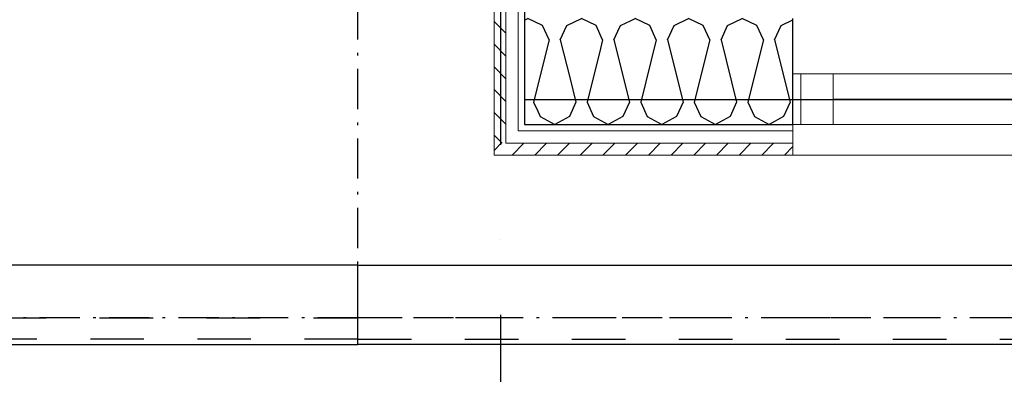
# Model space of a CAD drawing. Header units: millimetres. Extents: x -3836 to 10135, y -3581 to 11389.
# Tile 3 of 47: x 3257 to 5097, y -1578 to -915. Entities that reach past the tile are written whole.
import ezdxf

# ---------------------------------------------------------------- set-up
doc = ezdxf.new("R2010")
doc.units = ezdxf.units.MM
doc.header["$LTSCALE"] = 0.5
doc.header["$MEASUREMENT"] = 0
for name, pattern in [('Over snittplan', [260, 150, -50, 10, -50]), ('PLINE', [0]), ('Prikk & stiplet', [1340.555525, 705.555534, -352.777767, 0, -282.222223]), ('Stipling', [400, 200, -200])]:
    doc.linetypes.add(name, pattern=pattern)
for name, color, linetype in [('231- Bærende yttervegger (Skravur)(Nye konstruksjoner)', 7, 'Continuous'), ('231- Bærende yttervegger(Nye konstruksjoner)', 7, 'Continuous'), ('244- Vinduer_ dører_ foldevegger(Nye konstruksjoner)', 7, 'Continuous'), ('251- Frittbærende dekker(Nye konstruksjoner)', 7, 'Continuous'), ('261- Primærkonstruksjon (tak)(Nye konstruksjoner)', 7, 'Continuous'), ('265- Gesimser_ takrenner og nedløp(Nye konstruksjoner)', 7, 'Continuous'), ('852- Snittmarkør', 7, 'Continuous')]:
    doc.layers.add(name, color=color, linetype=linetype)
doc.layers.add('234- Vinduer_ dører_ porter(Nye konstruksjoner)', color=7, linetype='Continuous', lineweight=0)
doc.layers.add('235- Utvendig kledning og overflate(Nye konstruksjoner)', color=7, linetype='Continuous', lineweight=0)
pattern_1 = [(45, (0, 0), (-21.2132, 21.2132), [])]
pattern_2 = [(0, (0, 0), (0, 43.30127), [0, -25]), (0, (12.5, 21.65), (0, 43.30127), [0, -25])]

# ---------------------------------------------------------------- blocks, each defined once
blk = doc.blocks.new('*X45')
at = {"layer": '231- Bærende yttervegger (Skravur)(Nye konstruksjoner)', "linetype": 'PLINE'}
for p, q in [((4200.4, -916.4), (4206.7, -913.4)), ((4234.1, -926.4), (4206.7, -913.4)), ((4279.5, -926.4), (4306.9, -913.4)), ((4334.2, -926.4), (4306.9, -913.4)), ((4246.3, -953.2), (4234.1, -926.4)), ((4267.3, -953.2), (4279.5, -926.4)), ((4346.4, -953.2), (4334.2, -926.4)), ((4374.8, -937), (4379.7, -926.4)), ((4379.7, -926.4), (4390.7, -921.2)), ((4246.3, -953.2), (4217.3, -1069.4)), ((4267.3, -953.2), (4285.6, -1026.3)), ((4346.4, -953.2), (4342.4, -969.5)), ((4217.3, -1069.4), (4225.2, -1086.7))]:
    blk.add_line(p, q, dxfattribs=at)
blk = doc.blocks.new('*X49')
at = {"layer": '231- Bærende yttervegger (Skravur)(Nye konstruksjoner)', "linetype": 'PLINE'}
for p, q in [((4390.7, -921.2), (4398.4, -917.5)), ((4367.5, -953.2), (4374.8, -937)), ((4367.5, -953.2), (4396.5, -1069.4)), ((4342.4, -969.5), (4317.4, -1069.4)), ((4285.6, -1026.3), (4296.4, -1069.4)), ((4296.4, -1069.4), (4284.2, -1096.2)), ((4317.4, -1069.4), (4329.6, -1096.2)), ((4396.5, -1069.4), (4384.3, -1096.2)), ((4225.2, -1086.7), (4229.5, -1096.2)), ((4229.5, -1096.2), (4256.8, -1111.4)), ((4284.2, -1096.2), (4256.8, -1111.4)), ((4329.6, -1096.2), (4357, -1111.4)), ((4384.3, -1096.2), (4357, -1111.4))]:
    blk.add_line(p, q, dxfattribs=at)
blk = doc.blocks.new('*X50')
at = {"layer": '231- Bærende yttervegger (Skravur)(Nye konstruksjoner)', "linetype": 'PLINE'}
for p, q in [((4398.4, -917.5), (4407.1, -913.4)), ((4434.4, -926.4), (4407.1, -913.4)), ((4479.9, -926.4), (4507.2, -913.4)), ((4534.6, -926.4), (4507.2, -913.4)), ((4580, -926.4), (4607.4, -913.4)), ((4634.7, -926.4), (4607.4, -913.4)), ((4680.2, -926.4), (4702.2, -916)), ((4446.6, -953.2), (4434.4, -926.4)), ((4467.7, -953.2), (4479.9, -926.4)), ((4546.8, -953.2), (4534.6, -926.4)), ((4567.8, -953.2), (4580, -926.4)), ((4646.9, -953.2), (4634.7, -926.4)), ((4668, -953.2), (4680.2, -926.4)), ((4446.6, -953.2), (4417.6, -1069.4)), ((4467.7, -953.2), (4496.7, -1069.4)), ((4546.8, -953.2), (4517.7, -1069.4)), ((4567.8, -953.2), (4596.8, -1069.4)), ((4646.9, -953.2), (4617.9, -1069.4)), ((4668, -953.2), (4697, -1069.4)), ((4417.6, -1069.4), (4429.8, -1096.2)), ((4496.7, -1069.4), (4484.5, -1096.2)), ((4517.7, -1069.4), (4529.9, -1096.2)), ((4596.8, -1069.4), (4584.6, -1096.2)), ((4617.9, -1069.4), (4630.1, -1096.2)), ((4697, -1069.4), (4684.8, -1096.2)), ((4429.8, -1096.2), (4457.1, -1111.4)), ((4484.5, -1096.2), (4457.1, -1111.4)), ((4529.9, -1096.2), (4557.3, -1111.4)), ((4584.6, -1096.2), (4557.3, -1111.4)), ((4630.1, -1096.2), (4657.5, -1111.4)), ((4684.8, -1096.2), (4657.5, -1111.4))]:
    blk.add_line(p, q, dxfattribs=at)
blk = doc.blocks.new('Vindu to-fags[4]')
at = {"layer": '234- Vinduer_ dører_ porter(Nye konstruksjoner)', "linetype": 'PLINE'}
for p, q in [((4717.2, -1016.4), (4702.2, -1016.4)), ((4777.2, -1016.4), (4717.2, -1016.4)), ((4717.2, -1016.4), (4717.2, -1111.4)), ((4777.2, -1111.4), (4777.2, -1016.4)), ((6569.7, -1016.4), (4777.2, -1016.4)), ((4777.2, -1063.9), (6569.7, -1063.9)), ((4702.2, -1111.4), (4717.2, -1111.4)), ((4717.2, -1111.4), (4777.2, -1111.4)), ((4777.2, -1111.4), (6569.7, -1111.4)), ((4702.2, -1168.4), (7222.2, -1168.4))]:
    blk.add_line(p, q, dxfattribs=at)
at = {"layer": '235- Utvendig kledning og overflate(Nye konstruksjoner)', "linetype": 'PLINE'}
for p, q in [((4702.2, -1123.4), (4702.2, -1111.4)), ((4702.2, -1146.4), (4702.2, -1123.4)), ((4702.2, -1168.4), (4702.2, -1146.4))]:
    blk.add_line(p, q, dxfattribs=at)
at = {"layer": '244- Vinduer_ dører_ foldevegger(Nye konstruksjoner)', "linetype": 'PLINE'}
for p, q in [((4702.2, -1016.4), (4702.2, -913.4)), ((4702.2, -1111.4), (4702.2, -1016.4)), ((4702.2, -1111.4), (4702.2, -1016.4))]:
    blk.add_line(p, q, dxfattribs=at)
blk = doc.blocks.new('Vindski[58]', base_point=(-593.8, -1492.4))
at = {"layer": '265- Gesimser_ takrenner og nedløp(Nye konstruksjoner)', "linetype": 'Stipling'}
for p, q in [((-593.8, -1472.4), (3888.9, -1472.4)), ((3888.9, -1512.4), (-593.8, -1512.4))]:
    blk.add_line(p, q, dxfattribs=at)
at = {"layer": '265- Gesimser_ takrenner og nedløp(Nye konstruksjoner)', "linetype": 'PLINE', "flags": 128}
blk.add_lwpolyline([(3888.9, -1374.4), (-610.7, -1374.4), (-610.7, -1522.4), (3888.9, -1522.4)], close=True, dxfattribs=at)
blk = doc.blocks.new('Vindski[59]', base_point=(8371.5, -1492.4))
at = {"layer": '265- Gesimser_ takrenner og nedløp(Nye konstruksjoner)', "linetype": 'Stipling'}
for p, q in [((8371.5, -1472.4), (3888.9, -1472.4)), ((3888.9, -1512.4), (8371.5, -1512.4))]:
    blk.add_line(p, q, dxfattribs=at)
at = {"layer": '265- Gesimser_ takrenner og nedløp(Nye konstruksjoner)', "linetype": 'PLINE', "flags": 128}
blk.add_lwpolyline([(3888.9, -1374.4), (8388.4, -1374.4), (8388.4, -1522.4), (3888.9, -1522.4)], close=True, dxfattribs=at)

msp = doc.modelspace()

# ---------------------------------------------------------------- hatches: boundary and pattern name
at = {"layer": '231- Bærende yttervegger (Skravur)(Nye konstruksjoner)', "linetype": 'Continuous'}
h = msp.add_hatch(dxfattribs=at)
h.set_pattern_fill('Prikker_tett', color=256, style=0, pattern_type=2)
h.set_pattern_definition(pattern_2)
h.paths.add_polyline_path([(4200.4, -1111.4), (4200.4, -12), (4188.4, -12), (4188.4, -1111.4)])
h = msp.add_hatch(dxfattribs=at)
h.set_pattern_fill('Skrålinjer_1', color=256, style=0, pattern_type=2)
h.set_pattern_definition([(315, (0, 0), (21.2132, 21.2132), [])])
h.paths.add_polyline_path([(4165.4, -1146.4), (4165.4, -57), (4143.4, -57), (4143.4, -1146.4)])
h = msp.add_hatch(dxfattribs=at)
h.set_pattern_fill('Prikker_tett', color=256, style=0, pattern_type=2)
h.set_pattern_definition(pattern_2)
h.paths.add_polyline_path([(4188.4, -1111.4), (4188.4, -1123.4), (4200.4, -1111.4)])
h = msp.add_hatch(dxfattribs=at)
h.set_pattern_fill('Prikker_tett', color=256, style=0, pattern_type=2)
h.set_pattern_definition(pattern_2)
h.paths.add_polyline_path([(4188.4, -1123.4), (4200.4, -1123.4), (4200.4, -1111.4)])
h = msp.add_hatch(dxfattribs=at)
h.set_pattern_fill('Prikker_tett', color=256, style=0, pattern_type=2)
h.set_pattern_definition(pattern_2)
h.paths.add_polyline_path([(4200.4, -1123.4), (4702.2, -1123.4), (4702.2, -1111.4), (4200.4, -1111.4)])
h = msp.add_hatch(dxfattribs=at)
h.set_pattern_fill('Skrålinjer_1', color=256, style=0, pattern_type=2)
h.set_pattern_definition(pattern_1)
h.paths.add_polyline_path([(4143.4, -1146.4), (4143.4, -1168.4), (4165.4, -1146.4)])
h = msp.add_hatch(dxfattribs=at)
h.set_pattern_fill('Skrålinjer_1', color=256, style=0, pattern_type=2)
h.set_pattern_definition(pattern_1)
h.paths.add_polyline_path([(4143.4, -1168.4), (4165.4, -1168.4), (4165.4, -1146.4)])
h = msp.add_hatch(dxfattribs=at)
h.set_pattern_fill('Skrålinjer_1', color=256, style=0, pattern_type=2)
h.set_pattern_definition(pattern_1)
h.paths.add_polyline_path([(4165.4, -1168.4), (4702.2, -1168.4), (4702.2, -1146.4), (4165.4, -1146.4)])

# ---------------------------------------------------------------- linework, layer by layer
at = {"layer": '231- Bærende yttervegger(Nye konstruksjoner)', "linetype": 'PLINE'}
for p, q in [((4200.4, -913.4), (4200.4, -1111.4)), ((4200.4, -913.4), (4200.4, -1111.4)), ((4702.2, -1016.4), (4702.2, -913.4)), ((4702.2, -1111.4), (4702.2, -1016.4)), ((4200.4, -1111.4), (4398.4, -1111.4)), ((4398.4, -1111.4), (4702.2, -1111.4))]:
    msp.add_line(p, q, dxfattribs=at)
at = {"layer": '235- Utvendig kledning og overflate(Nye konstruksjoner)', "linetype": 'PLINE'}
for p, q in [((4188.4, -12), (4188.4, -1111.4)), ((4165.4, -35), (4165.4, -1123.4)), ((4188.4, -1111.4), (4188.4, -1123.4)), ((4188.4, -1111.4), (4188.4, -1123.4)), ((4702.2, -1123.4), (4702.2, -1111.4)), ((4165.4, -1123.4), (4165.4, -1146.4)), ((4165.4, -1123.4), (4165.4, -1146.4)), ((4188.4, -1123.4), (4200.4, -1123.4)), ((4200.4, -1123.4), (4702.2, -1123.4)), ((4702.2, -1146.4), (4702.2, -1123.4)), ((4165.4, -1146.4), (4188.4, -1146.4)), ((4188.4, -1146.4), (4702.2, -1146.4)), ((4702.2, -1168.4), (4702.2, -1146.4))]:
    msp.add_line(p, q, dxfattribs=at)
at = {"layer": '235- Utvendig kledning og overflate(Nye konstruksjoner)', "linetype": 'PLINE', "flags": 128}
for points in [[(4143.4, -57), (4143.4, -1146.4)], [(4143.4, -1168.4), (4143.4, -1146.4)], [(4143.4, -1168.4), (4702.2, -1168.4)]]:
    msp.add_lwpolyline(points, dxfattribs=at)
at = {"layer": '251- Frittbærende dekker(Nye konstruksjoner)', "linetype": 'PLINE', "flags": 128}
msp.add_lwpolyline([(-57, 47), (4200.4, 47), (4200.4, -1064.4), (7834.8, -1064.6), (7831.9, -2400), (-57, -2400)], close=True, dxfattribs=at)
at = {"layer": '261- Primærkonstruksjon (tak)(Nye konstruksjoner)', "linetype": 'Over snittplan', "flags": 128}
for points in [[(3888.9, -1472.4), (3888.9, 9549.6)], [(3888.9, -1472.4), (-450, -1472.4)], [(8227.7, -1472.4), (3888.9, -1472.4)]]:
    msp.add_lwpolyline(points, dxfattribs=at)
at = {"layer": '852- Snittmarkør', "linetype": 'Prikk & stiplet'}
msp.add_line((4155.7, 10599.9), (4155.7, -2800.9), dxfattribs=at)

# ---------------------------------------------------------------- block references
at = {"layer": '231- Bærende yttervegger(Nye konstruksjoner)'}
for name in ['*X45', '*X49', '*X50']:
    msp.add_blockref(name, (0, 0), dxfattribs=at)
at = {"layer": '244- Vinduer_ dører_ foldevegger(Nye konstruksjoner)', "linetype": 'PLINE'}
msp.add_blockref('Vindu to-fags[4]', (0, 0), dxfattribs=at)
at = {"layer": '265- Gesimser_ takrenner og nedløp(Nye konstruksjoner)', "linetype": 'PLINE'}
for name, p in [('Vindski[58]', (-593.8, -1492.4)), ('Vindski[59]', (8371.5, -1492.4))]:
    msp.add_blockref(name, p, dxfattribs=at)

doc.saveas('drawing.dxf')
